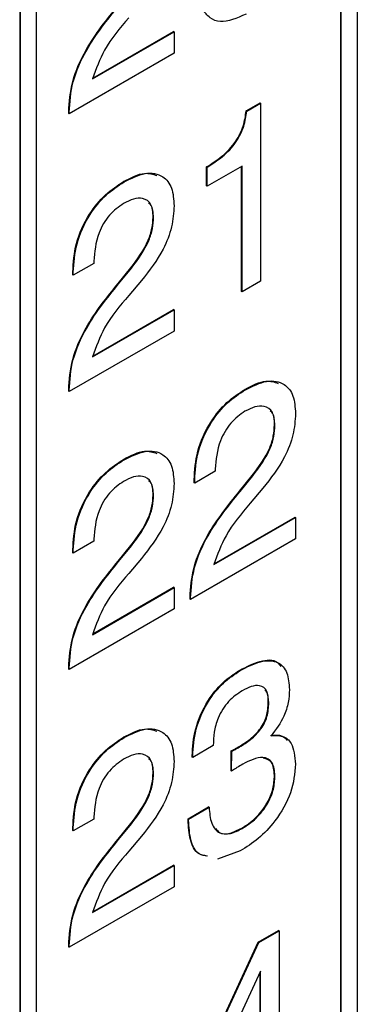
# Model space of a CAD drawing. Header units: millimetres. Extents: x 11 to 190, y 5 to 296.
# Tile 59 of 71: x 170.52 to 172.75, y 218.65 to 225.17. Entities that reach past the tile are written whole.
import ezdxf

# ---------------------------------------------------------------- set-up
doc = ezdxf.new("R2010")
doc.units = ezdxf.units.MM
doc.layers.add('標註文字', color=4, linetype='Continuous')

msp = doc.modelspace()

# ---------------------------------------------------------------- linework, layer by layer
at = {"layer": '標註文字'}
for p, q in [((170.5212, 263.6747), (170.5212, 214.7639)), ((170.5247, 263.6727), (170.5247, 214.7619)), ((172.7521, 262.3864), (172.7521, 216.1702)), ((172.6425, 216.111), (172.6425, 262.3231)), ((172.646, 216.109), (172.646, 262.3252)), ((170.6308, 261.1618), (170.6308, 214.9456)), ((171.0022, 224.7732), (171.5418, 225.0847)), ((171.0044, 224.7786), (171.5383, 225.0868)), ((171.5418, 225.0847), (171.5383, 225.0868)), ((171.5418, 225.0847), (171.5418, 224.9434)), ((171.5418, 224.9434), (170.8483, 224.5431)), ((170.8448, 224.5451), (170.8448, 224.5547)), ((170.8483, 224.5526), (170.8448, 224.5547)), ((172.0178, 224.5628), (172.1094, 224.6157)), ((172.0214, 224.5607), (172.0178, 224.5628)), ((172.0214, 224.5607), (172.113, 224.6136)), ((172.113, 224.6136), (172.1094, 224.6157)), ((172.113, 224.6136), (172.113, 223.4359)), ((170.8483, 224.5431), (170.8448, 224.5451)), ((170.8483, 224.5431), (170.8483, 224.5526)), ((171.7559, 224.0661), (171.7559, 224.1917)), ((171.7594, 224.1897), (171.7559, 224.1917)), ((171.9906, 224.1975), (171.7594, 224.064)), ((171.7594, 224.064), (171.7594, 224.1897)), ((171.987, 223.3673), (171.987, 224.1955)), ((171.9906, 223.3653), (171.9906, 224.1975)), ((171.2108, 224.0928), (171.2073, 224.0948)), ((171.7594, 224.064), (171.7559, 224.0661)), ((171.4059, 223.8575), (171.4023, 223.8595)), ((171.0115, 223.5538), (170.8755, 223.4753)), ((171.0115, 223.5675), (171.0115, 223.5538)), ((171.1711, 223.4214), (171.2559, 223.525)), ((171.1747, 223.4193), (171.2595, 223.523)), ((171.2595, 223.523), (171.2559, 223.525)), ((170.872, 223.4773), (170.872, 223.4977)), ((170.8755, 223.4956), (170.872, 223.4977)), ((170.8755, 223.4753), (170.872, 223.4773)), ((170.8755, 223.4753), (170.8755, 223.4956)), ((171.1747, 223.4193), (171.1711, 223.4214)), ((171.3266, 223.4408), (171.242, 223.3414)), ((172.113, 223.4359), (171.9906, 223.3653)), ((171.9906, 223.3653), (171.987, 223.3673)), ((171.0022, 222.936), (171.5418, 223.2475)), ((171.0044, 222.9414), (171.5383, 223.2496)), ((171.5418, 223.2475), (171.5383, 223.2496)), ((171.5418, 223.2475), (171.5418, 223.1062)), ((171.5418, 223.1062), (170.8483, 222.7058)), ((170.8448, 222.7079), (170.8448, 222.7175)), ((170.8483, 222.7154), (170.8448, 222.7175)), ((170.8483, 222.7058), (170.8448, 222.7079)), ((170.8483, 222.7058), (170.8483, 222.7154)), ((172.0131, 222.7187), (172.0096, 222.7208)), ((172.2081, 222.4834), (172.2046, 222.4855)), ((171.2108, 222.2556), (171.2073, 222.2576)), ((171.8138, 222.1797), (171.6778, 222.1012)), ((171.8138, 222.1935), (171.8138, 222.1797)), ((171.9734, 222.0473), (172.0582, 222.1509)), ((171.977, 222.0452), (172.0618, 222.1489)), ((172.0618, 222.1489), (172.0582, 222.1509)), ((171.6743, 222.1033), (171.6743, 222.1236)), ((171.6778, 222.1216), (171.6743, 222.1236)), ((171.6778, 222.1012), (171.6743, 222.1033)), ((171.6778, 222.1012), (171.6778, 222.1216)), ((171.4059, 222.0203), (171.4023, 222.0223)), ((171.977, 222.0452), (171.9734, 222.0473)), ((172.1289, 222.0667), (172.0443, 221.9673)), ((171.8044, 221.5619), (172.3441, 221.8735)), ((171.8067, 221.5673), (172.3406, 221.8755)), ((172.3441, 221.8735), (172.3406, 221.8755)), ((172.3441, 221.8735), (172.3441, 221.7321)), ((171.0115, 221.7166), (170.8755, 221.6381)), ((171.0115, 221.7303), (171.0115, 221.7166)), ((172.3441, 221.7321), (171.6506, 221.3318)), ((170.872, 221.6401), (170.872, 221.6605)), ((170.8755, 221.6584), (170.872, 221.6605)), ((170.8755, 221.6381), (170.872, 221.6401)), ((170.8755, 221.6381), (170.8755, 221.6584)), ((171.1711, 221.5841), (171.2559, 221.6878)), ((171.1747, 221.5821), (171.2595, 221.6857)), ((171.2595, 221.6857), (171.2559, 221.6878)), ((171.1747, 221.5821), (171.1711, 221.5841)), ((171.3266, 221.6035), (171.242, 221.5042)), ((171.0022, 221.0988), (171.5418, 221.4103)), ((171.0044, 221.1042), (171.5383, 221.4124)), ((171.5418, 221.4103), (171.5383, 221.4124)), ((171.5418, 221.4103), (171.5418, 221.269)), ((171.6471, 221.3338), (171.6471, 221.3434)), ((171.6506, 221.3414), (171.6471, 221.3434)), ((171.6506, 221.3318), (171.6471, 221.3338)), ((171.6506, 221.3318), (171.6506, 221.3414)), ((171.5418, 221.269), (170.8483, 220.8686)), ((170.8448, 220.8707), (170.8448, 220.8802)), ((170.8483, 220.8782), (170.8448, 220.8802)), ((170.8483, 220.8686), (170.8448, 220.8707)), ((170.8483, 220.8686), (170.8483, 220.8782)), ((171.9791, 220.8619), (171.9756, 220.8639)), ((172.1673, 220.6474), (172.1638, 220.6495)), ((171.2108, 220.4184), (171.2073, 220.4204)), ((171.8002, 220.3661), (171.6642, 220.2876)), ((171.9182, 220.199), (171.9188, 220.3302)), ((171.9224, 220.3281), (171.9188, 220.3302)), ((171.9217, 220.197), (171.9224, 220.3281)), ((171.9649, 220.3512), (171.9613, 220.3532)), ((171.6607, 220.2896), (171.6607, 220.2979)), ((171.6642, 220.2959), (171.6607, 220.2979)), ((171.6642, 220.2876), (171.6607, 220.2896)), ((171.6642, 220.2876), (171.6642, 220.2959)), ((171.9217, 220.197), (171.9182, 220.199)), ((171.9266, 220.2006), (171.9217, 220.197)), ((171.4059, 220.1831), (171.4023, 220.1851)), ((172.2081, 220.1656), (172.2046, 220.1676)), ((171.6335, 219.8813), (171.7695, 219.9598)), ((171.637, 219.8793), (171.773, 219.9578)), ((171.773, 219.9578), (171.7695, 219.9598)), ((171.0115, 219.8793), (170.8755, 219.8008)), ((171.0115, 219.8931), (171.0115, 219.8793)), ((171.6335, 219.8727), (171.6335, 219.8813)), ((171.637, 219.8793), (171.6335, 219.8813)), ((171.637, 219.8707), (171.6335, 219.8727)), ((171.637, 219.8707), (171.637, 219.8793)), ((170.872, 219.8029), (170.872, 219.8233)), ((170.8755, 219.8212), (170.872, 219.8233)), ((170.8755, 219.8008), (170.872, 219.8029)), ((170.8755, 219.8008), (170.8755, 219.8212)), ((171.1711, 219.7469), (171.2559, 219.8506)), ((171.1747, 219.7449), (171.2595, 219.8485)), ((171.2595, 219.8485), (171.2559, 219.8506)), ((171.9923, 219.8174), (171.9887, 219.8195)), ((171.1747, 219.7449), (171.1711, 219.7469)), ((171.3266, 219.7663), (171.242, 219.667)), ((171.9789, 219.6684), (171.8285, 219.6133)), ((171.0022, 219.2615), (171.5418, 219.5731)), ((171.0044, 219.2669), (171.5383, 219.5751)), ((171.5418, 219.5731), (171.5383, 219.5751)), ((171.5418, 219.5731), (171.5418, 219.4318)), ((171.5418, 219.4318), (170.8483, 219.0314)), ((172.0971, 219.0655), (172.2318, 219.1432)), ((172.1006, 219.0634), (172.2353, 219.1412)), ((172.2353, 219.1412), (172.2318, 219.1432)), ((172.2353, 219.1412), (172.2353, 218.4189)), ((170.8448, 219.0335), (170.8448, 219.043)), ((170.8483, 219.041), (170.8448, 219.043)), ((170.8483, 219.0314), (170.8448, 219.0335)), ((170.8483, 219.0314), (170.8483, 219.041)), ((171.6471, 218.0917), (172.0971, 219.0655)), ((171.6506, 218.0897), (172.1006, 219.0634)), ((172.1006, 219.0634), (172.0971, 219.0655)), ((172.113, 218.874), (171.7783, 218.155)), ((172.1094, 218.3503), (172.1094, 218.8664)), ((172.113, 218.3482), (172.113, 218.874))]:
    msp.add_line(p, q, dxfattribs=at)
for points, knots in [([(172.0167, 225.2019), (171.957, 225.1754), (171.8673, 225.1356), (171.776, 225.1737), (171.7109, 225.2501), (171.6701, 225.3935), (171.6662, 225.527), (171.6642, 225.5938)], [0, 0, 0, 0, 0.248318, 0.373488, 0.498815, 0.749079, 1, 1, 1, 1]), ([(170.8448, 224.5547), (170.849, 224.6208), (170.8573, 224.753), (170.9733, 225.0131), (171.096, 225.1654), (171.1711, 225.2586)], [0, 0, 0, 0, 0.2799963, 0.5591981, 1, 1, 1, 1]), ([(170.8483, 224.5526), (170.8525, 224.6188), (170.8609, 224.7509), (170.9769, 225.0111), (171.0996, 225.1633), (171.1747, 225.2565)], [0, 0, 0, 0, 0.2799963, 0.5591981, 1, 1, 1, 1]), ([(171.242, 225.1786), (171.1836, 225.1101), (171.0797, 224.9884), (171.0257, 224.8387), (171.0022, 224.7732)], [0, 0, 0, 0, 0.5626058, 1, 1, 1, 1]), ([(171.7559, 224.1917), (171.7896, 224.2132), (171.857, 224.256), (171.948, 224.3487), (172.0039, 224.4635), (172.0132, 224.5296), (172.0178, 224.5628)], [0, 0, 0, 0, 0.281064, 0.560363, 0.779679, 1, 1, 1, 1]), ([(171.7594, 224.1897), (171.7932, 224.2111), (171.8605, 224.2539), (171.9516, 224.3467), (172.0075, 224.4615), (172.0167, 224.5276), (172.0214, 224.5607)], [0, 0, 0, 0, 0.281064, 0.560363, 0.779679, 1, 1, 1, 1]), ([(171.2073, 224.0948), (171.2557, 224.1205), (171.3375, 224.1638), (171.4013, 224.1431), (171.4274, 224.1347)], [0, 0, 0, 0, 0.591467, 1, 1, 1, 1]), ([(171.2108, 224.0928), (171.2582, 224.1161), (171.3527, 224.1627), (171.4665, 224.1416), (171.533, 224.0585), (171.5389, 223.9761), (171.5418, 223.9348)], [0, 0, 0, 0, 0.280426, 0.559687, 0.779583, 1, 1, 1, 1]), ([(170.872, 223.4977), (170.8757, 223.5592), (170.8831, 223.682), (170.9682, 223.8726), (171.0863, 224.0158), (171.1669, 224.0685), (171.2073, 224.0948)], [0, 0, 0, 0, 0.2804185, 0.559343, 0.7793301, 1, 1, 1, 1]), ([(170.8755, 223.4956), (170.8792, 223.5572), (170.8866, 223.68), (170.9717, 223.8706), (171.0899, 224.0138), (171.1705, 224.0664), (171.2108, 224.0928)], [0, 0, 0, 0, 0.2804185, 0.559343, 0.7793301, 1, 1, 1, 1]), ([(171.4059, 223.8575), (171.4029, 223.8885), (171.3971, 223.9506), (171.3408, 223.9881), (171.274, 223.9838), (171.2298, 223.961), (171.2076, 223.9496)], [0, 0, 0, 0, 0.2795814, 0.558527, 0.7790218, 1, 1, 1, 1]), ([(171.2076, 223.9496), (171.1752, 223.927), (171.1104, 223.8817), (171.0238, 223.7303), (171.0162, 223.6293), (171.0115, 223.5675)], [0, 0, 0, 0, 0.280554, 0.560287, 1, 1, 1, 1]), ([(171.5418, 223.9348), (171.5388, 223.8889), (171.5328, 223.7974), (171.4619, 223.6158), (171.3779, 223.5072), (171.3266, 223.4408)], [0, 0, 0, 0, 0.280304, 0.56021, 1, 1, 1, 1]), ([(171.4023, 223.8595), (171.4017, 223.8936), (171.4009, 223.9351), (171.3772, 223.95), (171.373, 223.9526)], [0, 0, 0, 0, 0.822954, 1, 1, 1, 1]), ([(171.2559, 223.525), (171.2998, 223.5838), (171.361, 223.6659), (171.3983, 223.7872), (171.401, 223.8354), (171.4023, 223.8595)], [0, 0, 0, 0, 0.558122, 0.779032, 1, 1, 1, 1]), ([(171.2595, 223.523), (171.3033, 223.5818), (171.3646, 223.6639), (171.4018, 223.7851), (171.4045, 223.8334), (171.4059, 223.8575)], [0, 0, 0, 0, 0.558122, 0.779032, 1, 1, 1, 1]), ([(170.8448, 222.7175), (170.849, 222.7836), (170.8573, 222.9158), (170.9733, 223.1759), (171.096, 223.3281), (171.1711, 223.4214)], [0, 0, 0, 0, 0.2799963, 0.5591981, 1, 1, 1, 1]), ([(170.8483, 222.7154), (170.8525, 222.7816), (170.8609, 222.9137), (170.9769, 223.1738), (171.0996, 223.3261), (171.1747, 223.4193)], [0, 0, 0, 0, 0.2799963, 0.5591981, 1, 1, 1, 1]), ([(171.242, 223.3414), (171.1836, 223.2729), (171.0797, 223.1512), (171.0257, 223.0015), (171.0022, 222.936)], [0, 0, 0, 0, 0.5626058, 1, 1, 1, 1]), ([(172.0096, 222.7208), (172.058, 222.7464), (172.1398, 222.7897), (172.2036, 222.7691), (172.2297, 222.7606)], [0, 0, 0, 0, 0.591467, 1, 1, 1, 1]), ([(172.0131, 222.7187), (172.0605, 222.7421), (172.155, 222.7886), (172.2688, 222.7675), (172.3353, 222.6845), (172.3412, 222.602), (172.3441, 222.5607)], [0, 0, 0, 0, 0.280426, 0.559687, 0.779583, 1, 1, 1, 1]), ([(171.6743, 222.1236), (171.678, 222.1852), (171.6854, 222.308), (171.7705, 222.4986), (171.8886, 222.6418), (171.9692, 222.6944), (172.0096, 222.7208)], [0, 0, 0, 0, 0.280418, 0.559343, 0.77933, 1, 1, 1, 1]), ([(171.6778, 222.1216), (171.6815, 222.1831), (171.6889, 222.3059), (171.774, 222.4965), (171.8922, 222.6397), (171.9727, 222.6924), (172.0131, 222.7187)], [0, 0, 0, 0, 0.280418, 0.559343, 0.77933, 1, 1, 1, 1]), ([(172.2081, 222.4834), (172.2052, 222.5145), (172.1994, 222.5765), (172.1431, 222.614), (172.0763, 222.6098), (172.0321, 222.587), (172.0099, 222.5756)], [0, 0, 0, 0, 0.279581, 0.558527, 0.779022, 1, 1, 1, 1]), ([(172.0099, 222.5756), (171.9775, 222.5529), (171.9127, 222.5076), (171.8261, 222.3562), (171.8185, 222.2552), (171.8138, 222.1935)], [0, 0, 0, 0, 0.280554, 0.560287, 1, 1, 1, 1]), ([(172.3441, 222.5607), (172.3411, 222.5149), (172.3351, 222.4233), (172.2642, 222.2418), (172.1802, 222.1331), (172.1289, 222.0667)], [0, 0, 0, 0, 0.280304, 0.56021, 1, 1, 1, 1]), ([(172.2046, 222.4855), (172.204, 222.5196), (172.2032, 222.561), (172.1795, 222.5759), (172.1753, 222.5786)], [0, 0, 0, 0, 0.822954, 1, 1, 1, 1]), ([(172.0582, 222.1509), (172.1021, 222.2098), (172.1633, 222.2919), (172.2006, 222.4131), (172.2033, 222.4613), (172.2046, 222.4855)], [0, 0, 0, 0, 0.5581223, 0.7790324, 1, 1, 1, 1]), ([(172.0618, 222.1489), (172.1056, 222.2077), (172.1668, 222.2898), (172.2041, 222.4111), (172.2068, 222.4593), (172.2081, 222.4834)], [0, 0, 0, 0, 0.5581223, 0.7790324, 1, 1, 1, 1]), ([(171.2073, 222.2576), (171.2557, 222.2833), (171.3375, 222.3266), (171.4013, 222.3059), (171.4274, 222.2975)], [0, 0, 0, 0, 0.591467, 1, 1, 1, 1]), ([(171.2108, 222.2556), (171.2582, 222.2789), (171.3527, 222.3255), (171.4665, 222.3044), (171.533, 222.2213), (171.5389, 222.1388), (171.5418, 222.0975)], [0, 0, 0, 0, 0.280426, 0.559687, 0.779583, 1, 1, 1, 1]), ([(170.872, 221.6605), (170.8757, 221.722), (170.8831, 221.8448), (170.9682, 222.0354), (171.0863, 222.1786), (171.1669, 222.2313), (171.2073, 222.2576)], [0, 0, 0, 0, 0.280418, 0.559343, 0.77933, 1, 1, 1, 1]), ([(170.8755, 221.6584), (170.8792, 221.72), (170.8866, 221.8428), (170.9717, 222.0334), (171.0899, 222.1766), (171.1705, 222.2292), (171.2108, 222.2556)], [0, 0, 0, 0, 0.280418, 0.559343, 0.77933, 1, 1, 1, 1]), ([(171.4059, 222.0203), (171.4029, 222.0513), (171.3971, 222.1134), (171.3408, 222.1508), (171.274, 222.1466), (171.2298, 222.1238), (171.2076, 222.1124)], [0, 0, 0, 0, 0.2795814, 0.558527, 0.7790218, 1, 1, 1, 1]), ([(171.2076, 222.1124), (171.1752, 222.0897), (171.1104, 222.0444), (171.0238, 221.893), (171.0162, 221.792), (171.0115, 221.7303)], [0, 0, 0, 0, 0.280554, 0.560287, 1, 1, 1, 1]), ([(171.5418, 222.0975), (171.5388, 222.0517), (171.5328, 221.9601), (171.4619, 221.7786), (171.3779, 221.67), (171.3266, 221.6035)], [0, 0, 0, 0, 0.280304, 0.56021, 1, 1, 1, 1]), ([(171.4023, 222.0223), (171.4017, 222.0564), (171.4009, 222.0978), (171.3772, 222.1128), (171.373, 222.1154)], [0, 0, 0, 0, 0.822954, 1, 1, 1, 1]), ([(171.2559, 221.6878), (171.2998, 221.7466), (171.361, 221.8287), (171.3983, 221.9499), (171.401, 221.9982), (171.4023, 222.0223)], [0, 0, 0, 0, 0.558122, 0.779032, 1, 1, 1, 1]), ([(171.2595, 221.6857), (171.3033, 221.7446), (171.3646, 221.8267), (171.4018, 221.9479), (171.4045, 221.9962), (171.4059, 222.0203)], [0, 0, 0, 0, 0.558122, 0.779032, 1, 1, 1, 1]), ([(171.6471, 221.3434), (171.6513, 221.4096), (171.6596, 221.5417), (171.7756, 221.8018), (171.8983, 221.9541), (171.9734, 222.0473)], [0, 0, 0, 0, 0.279996, 0.559198, 1, 1, 1, 1]), ([(171.6506, 221.3414), (171.6548, 221.4075), (171.6631, 221.5397), (171.7792, 221.7998), (171.9019, 221.952), (171.977, 222.0452)], [0, 0, 0, 0, 0.279996, 0.559198, 1, 1, 1, 1]), ([(172.0443, 221.9673), (171.9859, 221.8988), (171.882, 221.7771), (171.828, 221.6274), (171.8044, 221.5619)], [0, 0, 0, 0, 0.562606, 1, 1, 1, 1]), ([(170.8448, 220.8802), (170.849, 220.9464), (170.8573, 221.0785), (170.9733, 221.3387), (171.096, 221.4909), (171.1711, 221.5841)], [0, 0, 0, 0, 0.2799963, 0.5591981, 1, 1, 1, 1]), ([(170.8483, 220.8782), (170.8525, 220.9444), (170.8609, 221.0765), (170.9769, 221.3366), (171.0996, 221.4889), (171.1747, 221.5821)], [0, 0, 0, 0, 0.2799963, 0.5591981, 1, 1, 1, 1]), ([(171.242, 221.5042), (171.1836, 221.4357), (171.0797, 221.3139), (171.0257, 221.1642), (171.0022, 221.0988)], [0, 0, 0, 0, 0.562606, 1, 1, 1, 1]), ([(171.9756, 220.8639), (172.0197, 220.8862), (172.1078, 220.9306), (172.2106, 220.9389), (172.2404, 220.8981), (172.2474, 220.8886)], [0, 0, 0, 0, 0.435356, 0.868162, 1, 1, 1, 1]), ([(171.9791, 220.8619), (172.024, 220.8851), (172.1134, 220.9313), (172.2281, 220.9287), (172.2953, 220.8533), (172.3006, 220.7748), (172.3033, 220.7355)], [0, 0, 0, 0, 0.280903, 0.56016, 0.779706, 1, 1, 1, 1]), ([(171.6607, 220.2979), (171.6643, 220.3561), (171.6716, 220.4721), (171.7508, 220.6518), (171.8614, 220.7888), (171.9375, 220.8389), (171.9756, 220.8639)], [0, 0, 0, 0, 0.280379, 0.559424, 0.779374, 1, 1, 1, 1]), ([(171.6642, 220.2959), (171.6679, 220.3541), (171.6751, 220.4701), (171.7544, 220.6497), (171.8649, 220.7867), (171.941, 220.8368), (171.9791, 220.8619)], [0, 0, 0, 0, 0.280379, 0.559424, 0.779374, 1, 1, 1, 1]), ([(171.9921, 220.7281), (171.9607, 220.7073), (171.8983, 220.666), (171.8294, 220.5553), (171.8034, 220.4521), (171.8013, 220.3948), (171.8002, 220.3661)], [0, 0, 0, 0, 0.280202, 0.558025, 0.778656, 1, 1, 1, 1]), ([(172.1673, 220.6474), (172.1653, 220.6755), (172.1613, 220.7314), (172.1122, 220.7674), (172.0511, 220.7589), (172.0118, 220.7383), (171.9921, 220.7281)], [0, 0, 0, 0, 0.2799727, 0.5582824, 0.7787932, 1, 1, 1, 1]), ([(172.1638, 220.6495), (172.164, 220.6805), (172.1642, 220.7176), (172.1437, 220.7311), (172.1404, 220.7334)], [0, 0, 0, 0, 0.83624, 1, 1, 1, 1]), ([(172.3033, 220.7355), (172.302, 220.7076), (172.2992, 220.652), (172.2661, 220.5401), (172.214, 220.472), (172.1822, 220.4305)], [0, 0, 0, 0, 0.281418, 0.562234, 1, 1, 1, 1]), ([(171.9613, 220.3532), (171.9858, 220.3682), (172.0346, 220.3982), (172.0954, 220.4527), (172.1338, 220.5111), (172.1595, 220.5755), (172.1621, 220.6199), (172.1638, 220.6495)], [0, 0, 0, 0, 0.250786, 0.500529, 0.62557, 0.750594, 1, 1, 1, 1]), ([(171.9649, 220.3512), (171.9893, 220.3662), (172.0381, 220.3961), (172.0989, 220.4506), (172.1374, 220.5091), (172.163, 220.5735), (172.1656, 220.6179), (172.1673, 220.6474)], [0, 0, 0, 0, 0.250786, 0.500529, 0.62557, 0.750594, 1, 1, 1, 1]), ([(171.2073, 220.4204), (171.2557, 220.446), (171.3375, 220.4894), (171.4013, 220.4687), (171.4274, 220.4603)], [0, 0, 0, 0, 0.591467, 1, 1, 1, 1]), ([(171.2108, 220.4184), (171.2582, 220.4417), (171.3527, 220.4882), (171.4665, 220.4672), (171.533, 220.3841), (171.5389, 220.3016), (171.5418, 220.2603)], [0, 0, 0, 0, 0.280426, 0.559687, 0.779583, 1, 1, 1, 1]), ([(170.872, 219.8233), (170.8757, 219.8848), (170.8831, 220.0076), (170.9682, 220.1982), (171.0863, 220.3414), (171.1669, 220.394), (171.2073, 220.4204)], [0, 0, 0, 0, 0.280418, 0.559343, 0.77933, 1, 1, 1, 1]), ([(170.8755, 219.8212), (170.8792, 219.8828), (170.8866, 220.0056), (170.9717, 220.1962), (171.0899, 220.3393), (171.1705, 220.392), (171.2108, 220.4184)], [0, 0, 0, 0, 0.280418, 0.559343, 0.77933, 1, 1, 1, 1]), ([(172.1787, 220.4326), (172.2064, 220.4354), (172.2513, 220.4399), (172.279, 220.4108), (172.2896, 220.3997)], [0, 0, 0, 0, 0.6186592, 1, 1, 1, 1]), ([(172.1822, 220.4305), (172.209, 220.432), (172.2625, 220.4348), (172.3317, 220.3773), (172.3394, 220.294), (172.3441, 220.2431)], [0, 0, 0, 0, 0.280902, 0.561113, 1, 1, 1, 1]), ([(171.9188, 220.3302), (171.9268, 220.3342), (171.9409, 220.3413), (171.9551, 220.3496), (171.9613, 220.3532)], [0, 0, 0, 0, 0.559971, 1, 1, 1, 1]), ([(171.9224, 220.3281), (171.9303, 220.3321), (171.9444, 220.3393), (171.9586, 220.3476), (171.9649, 220.3512)], [0, 0, 0, 0, 0.559971, 1, 1, 1, 1]), ([(171.2076, 220.2752), (171.1752, 220.2525), (171.1104, 220.2072), (171.0238, 220.0558), (171.0162, 219.9548), (171.0115, 219.8931)], [0, 0, 0, 0, 0.280554, 0.560287, 1, 1, 1, 1]), ([(171.4059, 220.1831), (171.4029, 220.2141), (171.3971, 220.2761), (171.3408, 220.3136), (171.274, 220.3094), (171.2298, 220.2866), (171.2076, 220.2752)], [0, 0, 0, 0, 0.2795814, 0.558527, 0.7790218, 1, 1, 1, 1]), ([(171.5418, 220.2603), (171.5388, 220.2145), (171.5328, 220.1229), (171.4619, 219.9414), (171.3779, 219.8327), (171.3266, 219.7663)], [0, 0, 0, 0, 0.280304, 0.56021, 1, 1, 1, 1]), ([(171.4023, 220.1851), (171.4017, 220.2192), (171.4009, 220.2606), (171.3772, 220.2756), (171.373, 220.2782)], [0, 0, 0, 0, 0.822954, 1, 1, 1, 1]), ([(172.2081, 220.1656), (172.205, 220.1978), (172.1987, 220.262), (172.1167, 220.3028), (172.041, 220.2655), (171.9946, 220.2427)], [0, 0, 0, 0, 0.280265, 0.55972, 1, 1, 1, 1]), ([(172.2046, 220.1676), (172.202, 220.201), (172.1971, 220.2627), (172.1532, 220.2767), (172.133, 220.2831)], [0, 0, 0, 0, 0.540928, 1, 1, 1, 1]), ([(171.9946, 220.2427), (171.9819, 220.2351), (171.9592, 220.2214), (171.9366, 220.2069), (171.9266, 220.2006)], [0, 0, 0, 0, 0.559986, 1, 1, 1, 1]), ([(172.3441, 220.2431), (172.3384, 220.1806), (172.3269, 220.0557), (172.2209, 219.8721), (172.0987, 219.7449), (172.0189, 219.6939), (171.9789, 219.6684)], [0, 0, 0, 0, 0.279361, 0.558332, 0.778914, 1, 1, 1, 1]), ([(171.2559, 219.8506), (171.2998, 219.9094), (171.361, 219.9915), (171.3983, 220.1127), (171.401, 220.161), (171.4023, 220.1851)], [0, 0, 0, 0, 0.558122, 0.779032, 1, 1, 1, 1]), ([(171.2595, 219.8485), (171.3033, 219.9073), (171.3646, 219.9894), (171.4018, 220.1107), (171.4045, 220.1589), (171.4059, 220.1831)], [0, 0, 0, 0, 0.558122, 0.779032, 1, 1, 1, 1]), ([(171.9887, 219.8195), (172.0195, 219.8395), (172.0808, 219.8794), (172.1569, 219.9764), (172.1994, 220.0809), (172.2029, 220.1387), (172.2046, 220.1676)], [0, 0, 0, 0, 0.280664, 0.559761, 0.779533, 1, 1, 1, 1]), ([(171.9923, 219.8174), (172.023, 219.8374), (172.0844, 219.8774), (172.1604, 219.9743), (172.2029, 220.0789), (172.2064, 220.1366), (172.2081, 220.1656)], [0, 0, 0, 0, 0.280664, 0.559761, 0.779533, 1, 1, 1, 1]), ([(171.773, 219.9578), (171.7759, 219.9205), (171.7817, 219.8463), (171.8342, 219.7808), (171.9127, 219.7773), (171.9657, 219.804), (171.9923, 219.8174)], [0, 0, 0, 0, 0.280691, 0.559402, 0.779276, 1, 1, 1, 1]), ([(171.7586, 219.6351), (171.7391, 219.6385), (171.6855, 219.6477), (171.6422, 219.7396), (171.6364, 219.8283), (171.6335, 219.8727)], [0, 0, 0, 0, 0.222906, 0.610915, 1, 1, 1, 1]), ([(171.7622, 219.6331), (171.7426, 219.6364), (171.689, 219.6457), (171.6457, 219.7375), (171.6399, 219.8263), (171.637, 219.8707)], [0, 0, 0, 0, 0.222906, 0.610915, 1, 1, 1, 1]), ([(171.8164, 219.8194), (171.8237, 219.8082), (171.844, 219.7775), (171.9102, 219.7807), (171.9625, 219.8065), (171.9887, 219.8195)], [0, 0, 0, 0, 0.221856, 0.610177, 1, 1, 1, 1]), ([(170.8448, 219.043), (170.849, 219.1092), (170.8573, 219.2413), (170.9733, 219.5014), (171.096, 219.6537), (171.1711, 219.7469)], [0, 0, 0, 0, 0.2799963, 0.5591981, 1, 1, 1, 1]), ([(170.8483, 219.041), (170.8525, 219.1071), (170.8609, 219.2393), (170.9769, 219.4994), (171.0996, 219.6517), (171.1747, 219.7449)], [0, 0, 0, 0, 0.2799963, 0.5591981, 1, 1, 1, 1]), ([(171.242, 219.667), (171.1836, 219.5985), (171.0797, 219.4767), (171.0257, 219.327), (171.0022, 219.2615)], [0, 0, 0, 0, 0.562606, 1, 1, 1, 1])]:
    msp.add_open_spline(points, degree=3, knots=knots, dxfattribs=at)

doc.saveas('drawing.dxf')
